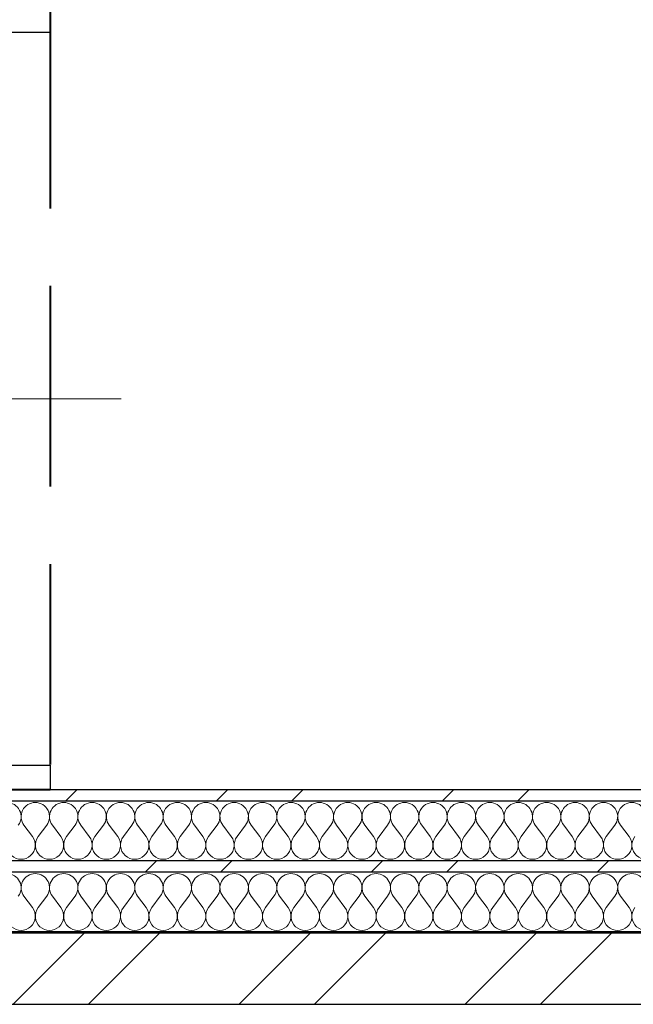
# Model space of a CAD drawing. Header units: millimetres. Extents: x 14199 to 94954, y 30513 to 87642.
# Tile 6 of 72: x 17669 to 18101, y 33627 to 34320. Entities that reach past the tile are written whole.
import ezdxf

# ---------------------------------------------------------------- set-up
doc = ezdxf.new("R2010")
doc.units = ezdxf.units.MM
doc.header["$MEASUREMENT"] = 0
for name, pattern in [('Axe_long_OD', [16800, 10000, -3000, 800, -3000]), ('Lignes cachées', [195.611112, 141.111112, -54.5]), ('Wipeout_Contour', [1000, 0, -1000])]:
    doc.linetypes.add(name, pattern=pattern)
for name, color, linetype in [('Métal _ Bardage.Charp_Couv_Bard_Métal', 7, 'Continuous'), ('Nouveau_2D - Divers - Axes.2D_3D', 7, 'Continuous'), ('Nouveau_Métal _ Charpente.Charp_Couv_Bard_Métal', 7, 'Continuous')]:
    doc.layers.add(name, color=color, linetype=linetype)
pattern_1 = [(45, (0, 0), (-79.5495, 79.5495), []), (45, (-26.52, 26.52), (-79.5495, 79.5495), [])]

# ---------------------------------------------------------------- blocks, each defined once
blk = doc.blocks.new('*X232')
at = {"layer": 'Métal _ Bardage.Charp_Couv_Bard_Métal', "color": 2, "linetype": 'Continuous', "lineweight": 15, "true_color": 0xfee600}
for p, q in [((17678, 33745.282724), (17672, 33753.282724)), ((17682, 33745.282724), (17688, 33753.282724)), ((17698, 33745.282724), (17692, 33753.282724)), ((17702, 33745.282724), (17708, 33753.282724)), ((17718, 33745.282724), (17712, 33753.282724)), ((17722, 33745.282724), (17728, 33753.282724)), ((17738, 33745.282724), (17732, 33753.282724)), ((17742, 33745.282724), (17748, 33753.282724)), ((17758, 33745.282724), (17752, 33753.282724)), ((17762, 33745.282724), (17768, 33753.282724)), ((17778, 33745.282724), (17772, 33753.282724)), ((17782, 33745.282724), (17788, 33753.282724)), ((17798, 33745.282724), (17792, 33753.282724)), ((17802, 33745.282724), (17808, 33753.282724)), ((17818, 33745.282724), (17812, 33753.282724)), ((17822, 33745.282724), (17828, 33753.282724)), ((17838, 33745.282724), (17832, 33753.282724)), ((17842, 33745.282724), (17848, 33753.282724)), ((17858, 33745.282724), (17852, 33753.282724)), ((17862, 33745.282724), (17868, 33753.282724)), ((17878, 33745.282724), (17872, 33753.282724)), ((17882, 33745.282724), (17888, 33753.282724)), ((17898, 33745.282724), (17892, 33753.282724)), ((17902, 33745.282724), (17908, 33753.282724)), ((17918, 33745.282724), (17912, 33753.282724)), ((17922, 33745.282724), (17928, 33753.282724)), ((17938, 33745.282724), (17932, 33753.282724)), ((17942, 33745.282724), (17948, 33753.282724)), ((17958, 33745.282724), (17952, 33753.282724)), ((17962, 33745.282724), (17968, 33753.282724)), ((17978, 33745.282724), (17972, 33753.282724)), ((17982, 33745.282724), (17988, 33753.282724)), ((17998, 33745.282724), (17992, 33753.282724)), ((18002, 33745.282724), (18008, 33753.282724)), ((18018, 33745.282724), (18012, 33753.282724)), ((18022, 33745.282724), (18028, 33753.282724)), ((18038, 33745.282724), (18032, 33753.282724)), ((18042, 33745.282724), (18048, 33753.282724)), ((18058, 33745.282724), (18052, 33753.282724)), ((18062, 33745.282724), (18068, 33753.282724)), ((18078, 33745.282724), (18072, 33753.282724)), ((18082, 33745.282724), (18088, 33753.282724)), ((18098, 33745.282724), (18092, 33753.282724))]:
    blk.add_line(p, q, dxfattribs=at)
for centre, start, end in [((17660, 33759.282724), 323.130102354, 90), ((17680, 33759.282724), 90, 216.869897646), ((17680, 33759.282724), 323.130102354, 90), ((17700, 33759.282724), 90, 216.869897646), ((17700, 33759.282724), 323.130102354, 90), ((17720, 33759.282724), 90, 216.869897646), ((17720, 33759.282724), 323.130102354, 90), ((17740, 33759.282724), 90, 216.869897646), ((17740, 33759.282724), 323.130102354, 90), ((17760, 33759.282724), 90, 216.869897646), ((17760, 33759.282724), 323.130102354, 90), ((17780, 33759.282724), 90, 216.869897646), ((17780, 33759.282724), 323.130102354, 90), ((17800, 33759.282724), 90, 216.869897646), ((17800, 33759.282724), 323.130102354, 90), ((17820, 33759.282724), 90, 216.869897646), ((17820, 33759.282724), 323.130102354, 90), ((17840, 33759.282724), 90, 216.869897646), ((17840, 33759.282724), 323.130102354, 90), ((17860, 33759.282724), 90, 216.869897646), ((17860, 33759.282724), 323.130102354, 90), ((17880, 33759.282724), 90, 216.869897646), ((17880, 33759.282724), 323.130102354, 90), ((17900, 33759.282724), 90, 216.869897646), ((17900, 33759.282724), 323.130102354, 90), ((17920, 33759.282724), 90, 216.869897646), ((17920, 33759.282724), 323.130102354, 90), ((17940, 33759.282724), 90, 216.869897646), ((17940, 33759.282724), 323.130102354, 90), ((17960, 33759.282724), 90, 216.869897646), ((17960, 33759.282724), 323.130102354, 90), ((17980, 33759.282724), 90, 216.869897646), ((17980, 33759.282724), 323.130102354, 90), ((18000, 33759.282724), 90, 216.869897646), ((18000, 33759.282724), 323.130102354, 90), ((18020, 33759.282724), 90, 216.869897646), ((18020, 33759.282724), 323.130102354, 90), ((18040, 33759.282724), 90, 216.869897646), ((18040, 33759.282724), 323.130102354, 90), ((18060, 33759.282724), 90, 216.869897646), ((18060, 33759.282724), 323.130102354, 90), ((18080, 33759.282724), 90, 216.869897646), ((18080, 33759.282724), 323.130102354, 90), ((18100, 33759.282724), 90, 216.869897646), ((18100, 33759.282724), 323.130102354, 90), ((17670, 33739.282724), 143.130102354, 36.869897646), ((17690, 33739.282724), 143.130102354, 36.869897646), ((17710, 33739.282724), 143.130102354, 36.869897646), ((17730, 33739.282724), 143.130102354, 36.869897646), ((17750, 33739.282724), 143.130102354, 36.869897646), ((17770, 33739.282724), 143.130102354, 36.869897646), ((17790, 33739.282724), 143.130102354, 36.869897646), ((17810, 33739.282724), 143.130102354, 36.869897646), ((17830, 33739.282724), 143.130102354, 36.869897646), ((17850, 33739.282724), 143.130102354, 36.869897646), ((17870, 33739.282724), 143.130102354, 36.869897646), ((17890, 33739.282724), 143.130102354, 36.869897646), ((17910, 33739.282724), 143.130102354, 36.869897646), ((17930, 33739.282724), 143.130102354, 36.869897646), ((17950, 33739.282724), 143.130102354, 36.869897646), ((17970, 33739.282724), 143.130102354, 36.869897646), ((17990, 33739.282724), 143.130102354, 36.869897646), ((18010, 33739.282724), 143.130102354, 36.869897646), ((18030, 33739.282724), 143.130102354, 36.869897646), ((18050, 33739.282724), 143.130102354, 36.869897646), ((18070, 33739.282724), 143.130102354, 36.869897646), ((18090, 33739.282724), 143.130102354, 36.869897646), ((18110, 33739.282724), 143.130102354, 36.869897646)]:
    blk.add_arc(centre, 10, start, end, dxfattribs=at)
blk = doc.blocks.new('*X239')
at = {"layer": 'Métal _ Bardage.Charp_Couv_Bard_Métal', "color": 2, "linetype": 'Continuous', "lineweight": 15, "true_color": 0xfee600}
for p, q in [((17678, 33695.282724), (17672, 33703.282724)), ((17682, 33695.282724), (17688, 33703.282724)), ((17698, 33695.282724), (17692, 33703.282724)), ((17702, 33695.282724), (17708, 33703.282724)), ((17718, 33695.282724), (17712, 33703.282724)), ((17722, 33695.282724), (17728, 33703.282724)), ((17738, 33695.282724), (17732, 33703.282724)), ((17742, 33695.282724), (17748, 33703.282724)), ((17758, 33695.282724), (17752, 33703.282724)), ((17762, 33695.282724), (17768, 33703.282724)), ((17778, 33695.282724), (17772, 33703.282724)), ((17782, 33695.282724), (17788, 33703.282724)), ((17798, 33695.282724), (17792, 33703.282724)), ((17802, 33695.282724), (17808, 33703.282724)), ((17818, 33695.282724), (17812, 33703.282724)), ((17822, 33695.282724), (17828, 33703.282724)), ((17838, 33695.282724), (17832, 33703.282724)), ((17842, 33695.282724), (17848, 33703.282724)), ((17858, 33695.282724), (17852, 33703.282724)), ((17862, 33695.282724), (17868, 33703.282724)), ((17878, 33695.282724), (17872, 33703.282724)), ((17882, 33695.282724), (17888, 33703.282724)), ((17898, 33695.282724), (17892, 33703.282724)), ((17902, 33695.282724), (17908, 33703.282724)), ((17918, 33695.282724), (17912, 33703.282724)), ((17922, 33695.282724), (17928, 33703.282724)), ((17938, 33695.282724), (17932, 33703.282724)), ((17942, 33695.282724), (17948, 33703.282724)), ((17958, 33695.282724), (17952, 33703.282724)), ((17962, 33695.282724), (17968, 33703.282724)), ((17978, 33695.282724), (17972, 33703.282724)), ((17982, 33695.282724), (17988, 33703.282724)), ((17998, 33695.282724), (17992, 33703.282724)), ((18002, 33695.282724), (18008, 33703.282724)), ((18018, 33695.282724), (18012, 33703.282724)), ((18022, 33695.282724), (18028, 33703.282724)), ((18038, 33695.282724), (18032, 33703.282724)), ((18042, 33695.282724), (18048, 33703.282724)), ((18058, 33695.282724), (18052, 33703.282724)), ((18062, 33695.282724), (18068, 33703.282724)), ((18078, 33695.282724), (18072, 33703.282724)), ((18082, 33695.282724), (18088, 33703.282724)), ((18098, 33695.282724), (18092, 33703.282724))]:
    blk.add_line(p, q, dxfattribs=at)
for centre, start, end in [((17660, 33709.282724), 323.130102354, 90), ((17680, 33709.282724), 90, 216.869897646), ((17680, 33709.282724), 323.130102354, 90), ((17700, 33709.282724), 90, 216.869897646), ((17700, 33709.282724), 323.130102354, 90), ((17720, 33709.282724), 90, 216.869897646), ((17720, 33709.282724), 323.130102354, 90), ((17740, 33709.282724), 90, 216.869897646), ((17740, 33709.282724), 323.130102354, 90), ((17760, 33709.282724), 90, 216.869897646), ((17760, 33709.282724), 323.130102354, 90), ((17780, 33709.282724), 90, 216.869897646), ((17780, 33709.282724), 323.130102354, 90), ((17800, 33709.282724), 90, 216.869897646), ((17800, 33709.282724), 323.130102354, 90), ((17820, 33709.282724), 90, 216.869897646), ((17820, 33709.282724), 323.130102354, 90), ((17840, 33709.282724), 90, 216.869897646), ((17840, 33709.282724), 323.130102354, 90), ((17860, 33709.282724), 90, 216.869897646), ((17860, 33709.282724), 323.130102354, 90), ((17880, 33709.282724), 90, 216.869897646), ((17880, 33709.282724), 323.130102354, 90), ((17900, 33709.282724), 90, 216.869897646), ((17900, 33709.282724), 323.130102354, 90), ((17920, 33709.282724), 90, 216.869897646), ((17920, 33709.282724), 323.130102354, 90), ((17940, 33709.282724), 90, 216.869897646), ((17940, 33709.282724), 323.130102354, 90), ((17960, 33709.282724), 90, 216.869897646), ((17960, 33709.282724), 323.130102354, 90), ((17980, 33709.282724), 90, 216.869897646), ((17980, 33709.282724), 323.130102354, 90), ((18000, 33709.282724), 90, 216.869897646), ((18000, 33709.282724), 323.130102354, 90), ((18020, 33709.282724), 90, 216.869897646), ((18020, 33709.282724), 323.130102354, 90), ((18040, 33709.282724), 90, 216.869897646), ((18040, 33709.282724), 323.130102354, 90), ((18060, 33709.282724), 90, 216.869897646), ((18060, 33709.282724), 323.130102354, 90), ((18080, 33709.282724), 90, 216.869897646), ((18080, 33709.282724), 323.130102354, 90), ((18100, 33709.282724), 90, 216.869897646), ((18100, 33709.282724), 323.130102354, 90), ((17670, 33689.282724), 143.130102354, 36.869897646), ((17690, 33689.282724), 143.130102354, 36.869897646), ((17710, 33689.282724), 143.130102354, 36.869897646), ((17730, 33689.282724), 143.130102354, 36.869897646), ((17750, 33689.282724), 143.130102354, 36.869897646), ((17770, 33689.282724), 143.130102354, 36.869897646), ((17790, 33689.282724), 143.130102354, 36.869897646), ((17810, 33689.282724), 143.130102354, 36.869897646), ((17830, 33689.282724), 143.130102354, 36.869897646), ((17850, 33689.282724), 143.130102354, 36.869897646), ((17870, 33689.282724), 143.130102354, 36.869897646), ((17890, 33689.282724), 143.130102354, 36.869897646), ((17910, 33689.282724), 143.130102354, 36.869897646), ((17930, 33689.282724), 143.130102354, 36.869897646), ((17950, 33689.282724), 143.130102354, 36.869897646), ((17970, 33689.282724), 143.130102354, 36.869897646), ((17990, 33689.282724), 143.130102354, 36.869897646), ((18010, 33689.282724), 143.130102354, 36.869897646), ((18030, 33689.282724), 143.130102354, 36.869897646), ((18050, 33689.282724), 143.130102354, 36.869897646), ((18070, 33689.282724), 143.130102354, 36.869897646), ((18090, 33689.282724), 143.130102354, 36.869897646), ((18110, 33689.282724), 143.130102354, 36.869897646)]:
    blk.add_arc(centre, 10, start, end, dxfattribs=at)
blk = doc.blocks.new('*X246')
at = {"layer": 'Métal _ Bardage.Charp_Couv_Bard_Métal', "linetype": 'Continuous', "lineweight": 15, "true_color": 0xc1976c}
blk.add_hatch(color=33, dxfattribs=at).paths.add_polyline_path([(17380.35, 33678.28), (17380.35, 33677.28), (24135.35, 33677.28), (24135.35, 33678.28)])
blk = doc.blocks.new('Mur_4', base_point=(17480.35, 33778.28))
at = {"color": 254, "linetype": 'Wipeout_Contour', "lineweight": 0, "ltscale": 159082.802898}
blk.add_wipeout([(17480.35, 33778.28), (17480.35, 33770.28), (24135.35, 33770.28), (24135.35, 33778.28)], dxfattribs=at).dxf.layer = 'Métal _ Bardage.Charp_Couv_Bard_Métal'
at = {"layer": 'Métal _ Bardage.Charp_Couv_Bard_Métal', "linetype": 'Continuous', "lineweight": 15, "true_color": 0x2e45b3}
h = blk.add_hatch(dxfattribs=at)
h.set_pattern_fill('Acier', color=175, style=0, pattern_type=2)
h.set_pattern_definition(pattern_1)
h.paths.add_polyline_path([(17480.35, 33778.28), (17480.35, 33770.28), (24135.35, 33770.28), (24135.35, 33778.28)])
at = {"layer": 'Métal _ Bardage.Charp_Couv_Bard_Métal', "color": 7, "linetype": 'Continuous', "lineweight": 25, "flags": 128}
blk.add_lwpolyline([(23480.35, 33778.28), (17690.35, 33778.28)], dxfattribs=at)
at = {"color": 254, "linetype": 'Wipeout_Contour', "lineweight": 0, "ltscale": 158990.373812}
blk.add_wipeout([(17472.35, 33770.28), (17472.35, 33728.28), (24135.35, 33728.28), (24135.35, 33770.28)], dxfattribs=at).dxf.layer = 'Métal _ Bardage.Charp_Couv_Bard_Métal'
at = {"layer": 'Métal _ Bardage.Charp_Couv_Bard_Métal', "color": 7, "linetype": 'Continuous', "lineweight": 25}
blk.add_line((24135.35, 33770.28), (17472.35, 33770.28), dxfattribs=at)
at = {"layer": 'Métal _ Bardage.Charp_Couv_Bard_Métal', "color": 7, "lineweight": 40}
blk.add_blockref('*X232', (0, 0), dxfattribs=at)
at = {"color": 254, "linetype": 'Wipeout_Contour', "lineweight": 0, "ltscale": 158866.698334}
blk.add_wipeout([(17430.35, 33728.28), (17430.35, 33720.28), (24135.35, 33720.28), (24135.35, 33728.28)], dxfattribs=at).dxf.layer = 'Métal _ Bardage.Charp_Couv_Bard_Métal'
at = {"layer": 'Métal _ Bardage.Charp_Couv_Bard_Métal', "linetype": 'Continuous', "lineweight": 15, "true_color": 0x2e45b3}
h = blk.add_hatch(dxfattribs=at)
h.set_pattern_fill('Acier', color=175, style=0, pattern_type=2)
h.set_pattern_definition(pattern_1)
h.paths.add_polyline_path([(17430.35, 33728.28), (17430.35, 33720.28), (24135.35, 33720.28), (24135.35, 33728.28)])
at = {"layer": 'Métal _ Bardage.Charp_Couv_Bard_Métal', "color": 7, "linetype": 'Continuous', "lineweight": 25}
blk.add_line((24135.35, 33728.28), (17430.35, 33728.28), dxfattribs=at)
at = {"color": 254, "linetype": 'Wipeout_Contour', "lineweight": 0, "ltscale": 158774.285175}
blk.add_wipeout([(17422.35, 33720.28), (17422.35, 33678.28), (24135.35, 33678.28), (24135.35, 33720.28)], dxfattribs=at).dxf.layer = 'Métal _ Bardage.Charp_Couv_Bard_Métal'
at = {"layer": 'Métal _ Bardage.Charp_Couv_Bard_Métal', "color": 7, "linetype": 'Continuous', "lineweight": 25}
blk.add_line((24135.35, 33720.28), (17422.35, 33720.28), dxfattribs=at)
at = {"layer": 'Métal _ Bardage.Charp_Couv_Bard_Métal', "color": 7, "lineweight": 40}
blk.add_blockref('*X239', (0, 0), dxfattribs=at)
at = {"color": 254, "linetype": 'Wipeout_Contour', "lineweight": 0, "ltscale": 158662.569364}
blk.add_wipeout([(17380.35, 33678.28), (17380.35, 33677.28), (24135.35, 33677.28), (24135.35, 33678.28)], dxfattribs=at).dxf.layer = 'Métal _ Bardage.Charp_Couv_Bard_Métal'
at = {"layer": 'Métal _ Bardage.Charp_Couv_Bard_Métal', "color": 7, "lineweight": 40}
blk.add_blockref('*X246', (0, 0), dxfattribs=at)
at = {"color": 254, "linetype": 'Wipeout_Contour', "lineweight": 0, "ltscale": 158574.894314}
blk.add_wipeout([(17379.35, 33677.28), (17379.35, 33627.28), (24135.35, 33627.28), (24135.35, 33677.28)], dxfattribs=at).dxf.layer = 'Métal _ Bardage.Charp_Couv_Bard_Métal'
at = {"layer": 'Métal _ Bardage.Charp_Couv_Bard_Métal', "linetype": 'Continuous', "lineweight": 15, "true_color": 0x2e45b3}
h = blk.add_hatch(dxfattribs=at)
h.set_pattern_fill('Acier', color=175, style=0, pattern_type=2)
h.set_pattern_definition(pattern_1)
h.paths.add_polyline_path([(17379.35, 33677.28), (17379.35, 33627.28), (24135.35, 33627.28), (24135.35, 33677.28)])
at = {"layer": 'Métal _ Bardage.Charp_Couv_Bard_Métal', "color": 7, "linetype": 'Continuous', "lineweight": 25}
for p, q in [((24135.35, 33677.28), (17379.35, 33677.28)), ((24135.35, 33678.28), (17380.35, 33678.28))]:
    blk.add_line(p, q, dxfattribs=at)
at = {"layer": 'Métal _ Bardage.Charp_Couv_Bard_Métal', "color": 7, "linetype": 'Continuous', "lineweight": 25, "flags": 128}
blk.add_lwpolyline([(17329.35, 33627.28), (24135.35, 33627.28)], dxfattribs=at)
blk = doc.blocks.new('Poteau_2', base_point=(17585.35, 34053.28))
at = {"color": 254, "linetype": 'Wipeout_Contour', "lineweight": 0, "ltscale": 919825.556829}
blk.add_wipeout([(17690.35, 34328.28), (17480.35, 34328.28), (17480.35, 34311.08), (17555.8, 34311.08), (17567.8, 34307.87), (17576.58, 34299.08), (17579.8, 34287.08), (17579.8, 33819.48), (17576.58, 33807.48), (17567.8, 33798.7), (17555.8, 33795.48), (17480.35, 33795.48), (17480.35, 33778.28), (17690.35, 33778.28), (17690.35, 33795.48), (17614.9, 33795.48), (17602.9, 33798.7), (17594.11, 33807.48), (17590.9, 33819.48), (17590.9, 34287.08), (17594.11, 34299.08), (17602.9, 34307.87), (17614.9, 34311.08), (17690.35, 34311.08)], dxfattribs=at).dxf.layer = 'Nouveau_Métal _ Charpente.Charp_Couv_Bard_Métal'
at = {"layer": 'Nouveau_Métal _ Charpente.Charp_Couv_Bard_Métal', "linetype": 'Continuous', "lineweight": 15, "true_color": 0x2e45b3}
h = blk.add_hatch(dxfattribs=at)
h.set_pattern_fill('Acier', color=175, style=0, pattern_type=2)
h.set_pattern_definition([(135, (0, 0), (79.5495, 79.5495), []), (135, (-26.52, -26.52), (79.5495, 79.5495), [])])
h.paths.add_polyline_path([(17690.35, 34328.28), (17480.35, 34328.28), (17480.35, 34311.08), (17555.8, 34311.08), (17567.8, 34307.87), (17576.58, 34299.08), (17579.8, 34287.08), (17579.8, 33819.48), (17576.58, 33807.48), (17567.8, 33798.7), (17555.8, 33795.48), (17480.35, 33795.48), (17480.35, 33778.28), (17690.35, 33778.28), (17690.35, 33795.48), (17614.9, 33795.48), (17602.9, 33798.7), (17594.11, 33807.48), (17590.9, 33819.48), (17590.9, 34287.08), (17594.11, 34299.08), (17602.9, 34307.87), (17614.9, 34311.08), (17690.35, 34311.08)])
at = {"layer": 'Nouveau_Métal _ Charpente.Charp_Couv_Bard_Métal', "color": 12, "linetype": 'Continuous', "lineweight": 20, "true_color": 0xe40006}
for p, q in [((17585.35, 34083.28), (17585.35, 34378.28)), ((17555.35, 34053.28), (17430.35, 34053.28)), ((17615.35, 34053.28), (17740.35, 34053.28)), ((17585.35, 34023.28), (17585.35, 33728.28))]:
    blk.add_line(p, q, dxfattribs=at)
at = {"layer": 'Nouveau_Métal _ Charpente.Charp_Couv_Bard_Métal', "color": 7, "linetype": 'Continuous', "lineweight": 25}
for p, q in [((17690.35, 34328.28), (17480.35, 34328.28)), ((17480.35, 34328.28), (17480.35, 34311.08)), ((17690.35, 34328.28), (17690.35, 34311.08)), ((17567.8, 34307.87), (17576.58, 34299.08)), ((17602.9, 34307.87), (17594.11, 34299.08)), ((17576.58, 33807.48), (17567.8, 33798.7)), ((17594.11, 33807.48), (17602.9, 33798.7)), ((17480.35, 33795.48), (17480.35, 33778.28)), ((17690.35, 33795.48), (17690.35, 33778.28)), ((17690.35, 33778.28), (17480.35, 33778.28))]:
    blk.add_line(p, q, dxfattribs=at)
at = {"layer": 'Nouveau_Métal _ Charpente.Charp_Couv_Bard_Métal', "color": 7, "linetype": 'Lignes cachées', "lineweight": 40, "flags": 128}
for points in [[(17480.35, 34328.28), (17690.35, 34328.28)], [(17480.35, 33778.28), (17480.35, 34328.28)], [(17690.35, 34328.28), (17690.35, 33778.28)], [(17690.35, 33778.28), (17480.35, 33778.28)]]:
    blk.add_lwpolyline(points, dxfattribs=at)
at = {"layer": 'Nouveau_Métal _ Charpente.Charp_Couv_Bard_Métal', "color": 7, "linetype": 'Continuous', "lineweight": 25, "flags": 128}
for points in [[(17567.8, 34307.87), (17555.8, 34311.08), (17480.35, 34311.08)], [(17690.35, 34311.08), (17614.9, 34311.08), (17602.9, 34307.87)], [(17576.58, 34299.08), (17579.8, 34287.08), (17579.8, 33819.48), (17576.58, 33807.48)], [(17594.11, 34299.08), (17590.9, 34287.08), (17590.9, 33819.48), (17594.11, 33807.48)], [(17567.8, 33798.7), (17555.8, 33795.48), (17480.35, 33795.48)], [(17602.9, 33798.7), (17614.9, 33795.48), (17690.35, 33795.48)]]:
    blk.add_lwpolyline(points, dxfattribs=at)
at = {"layer": 'Nouveau_Métal _ Charpente.Charp_Couv_Bard_Métal', "color": 12, "linetype": 'Continuous', "lineweight": 20, "true_color": 0xe40006}
blk.add_point((17585.35, 34053.28), dxfattribs=at)
blk = doc.blocks.new('Marque grille standard[83]', base_point=(16329.35, 33778.28))
at = {"layer": 'Nouveau_2D - Divers - Axes.2D_3D', "color": 104, "linetype": 'Axe_long_OD', "lineweight": 15, "true_color": 0x029e21}
blk.add_line((17329.35, 33778.28), (88841.35, 33778.28), dxfattribs=at)

msp = doc.modelspace()

# ---------------------------------------------------------------- block references
at = {"layer": 'Métal _ Bardage.Charp_Couv_Bard_Métal', "color": 7, "lineweight": 40}
msp.add_blockref('Mur_4', (17480.35, 33778.28), dxfattribs=at)

# ---------------------------------------------------------------- next in the draw order: block references
at = {"layer": 'Nouveau_Métal _ Charpente.Charp_Couv_Bard_Métal', "color": 7, "lineweight": 25}
msp.add_blockref('Poteau_2', (17585.35, 34053.28), dxfattribs=at)

# ---------------------------------------------------------------- next in the draw order: block references
at = {"layer": 'Nouveau_2D - Divers - Axes.2D_3D', "color": 8, "linetype": 'Continuous', "lineweight": 15}
msp.add_blockref('Marque grille standard[83]', (16329.35, 33778.28), dxfattribs=at)

doc.saveas('drawing.dxf')
